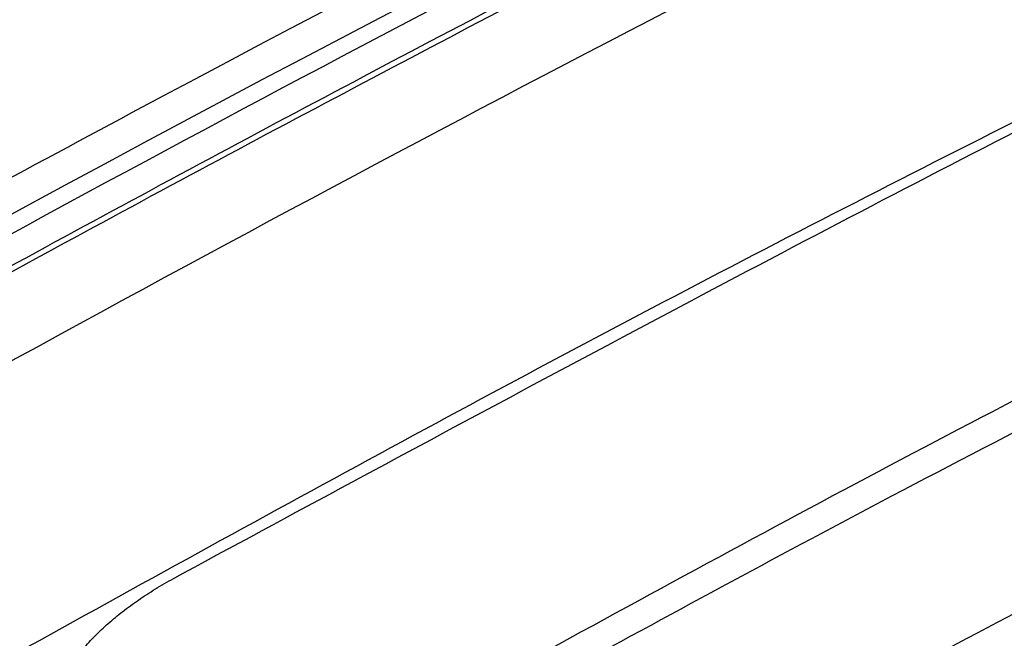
# Model space of a CAD drawing. Header units: millimetres. Extents: x -1263 to 1500, y -1080 to 1468.
# Tile 52 of 166: x 1188 to 1214, y -625 to -609. Entities that reach past the tile are written whole.
import ezdxf

# ---------------------------------------------------------------- set-up
doc = ezdxf.new("R2010")
doc.units = ezdxf.units.MM

msp = doc.modelspace()

# ---------------------------------------------------------------- linework, layer by layer
at = {"color": 7, "linetype": 'Continuous', "lineweight": 25}
for points, knots in [([(1183.058, -620.419), (1206.396, -607.418), (1229.768, -595.837), (1276.291, -575.662), (1299.441, -567.066), (1322.337, -560.016)], [0, 0, 0, 0, 0.5, 0.5, 1, 1, 1, 1]), ([(1178.261, -618.281), (1179.528, -617.554), (1180.828, -616.852), (1185.068, -614.519), (1188.021, -612.917), (1208.549, -601.94), (1226.06, -593.391), (1243.509, -585.678)], [0, 0, 0, 0, 0.017155, 0.017155, 0.0566366, 0.0566366, 0.2916997, 0.2916997, 0.2916997, 0.2916997]), ([(1244.316, -586.554), (1233.462, -591.381), (1222.589, -596.53), (1200.827, -607.461), (1189.944, -613.24), (1179.064, -619.329)], [0, 0, 0, 0, 0.5, 0.5, 1, 1, 1, 1]), ([(1181.25, -618.942), (1186.571, -615.978), (1191.893, -613.088), (1202.537, -607.458), (1207.86, -604.717), (1223.822, -596.722), (1234.457, -591.694), (1245.072, -586.974)], [0, 0, 0, 0, 0.25, 0.25, 0.5, 0.5, 1, 1, 1, 1]), ([(1181.249, -619.099), (1186.57, -616.136), (1191.892, -613.248), (1202.536, -607.62), (1207.859, -604.88), (1223.821, -596.889), (1234.456, -591.864), (1245.071, -587.148)], [0, 0, 0, 0, 0.25, 0.25, 0.5, 0.5, 1, 1, 1, 1]), ([(1183.011, -628.095), (1189.268, -624.616), (1201.779, -617.659), (1218.813, -608.975), (1229.564, -604.021), (1234.069, -601.945)], [0, 0, 0, 0, 0.367596, 0.73501, 1, 1, 1, 1]), ([(1233.93, -602.18), (1232.42, -602.859), (1224.69, -606.337), (1210.701, -613.332), (1198.231, -620.063), (1191.997, -623.429)], [0, 0, 0, 0, 0.108222, 0.554144, 1, 1, 1, 1]), ([(1229.535, -610.901), (1224.01, -613.626), (1212.176, -619.463), (1200.339, -626.02), (1194.028, -629.516)], [0, 0, 0, 0, 0.46688, 1, 1, 1, 1]), ([(1229.518, -611.734), (1223.226, -614.845), (1211.391, -620.696), (1199.555, -627.267), (1194.011, -630.344)], [0, 0, 0, 0, 0.531628, 1, 1, 1, 1]), ([(1197.169, -633.322), (1202.749, -630.247), (1213.502, -624.321), (1224.252, -618.977), (1229.423, -616.406)], [0, 0, 0, 0, 0.518959, 1, 1, 1, 1]), ([(1189.206, -625.936), (1189.24, -625.879), (1189.308, -625.764), (1189.423, -625.592), (1189.548, -625.423), (1189.682, -625.254), (1189.827, -625.088), (1189.981, -624.923), (1190.144, -624.761), (1190.316, -624.601), (1190.497, -624.444), (1190.686, -624.291), (1190.883, -624.14), (1191.088, -623.991), (1191.303, -623.846), (1191.525, -623.704), (1191.756, -623.564), (1191.917, -623.474), (1191.997, -623.429)], [0, 0, 0, 0, 0.062755, 0.125397, 0.187994, 0.250615, 0.313339, 0.376115, 0.43881, 0.501293, 0.563547, 0.625692, 0.687793, 0.749917, 0.812131, 0.874504, 0.937104, 1, 1, 1, 1])]:
    msp.add_open_spline(points, degree=3, knots=knots, dxfattribs=at)
msp.add_open_spline([(1179.067, -618.792), (1200.783, -606.695), (1222.593, -595.795), (1244.318, -586.191)], degree=3, dxfattribs=at)

doc.saveas('drawing.dxf')
